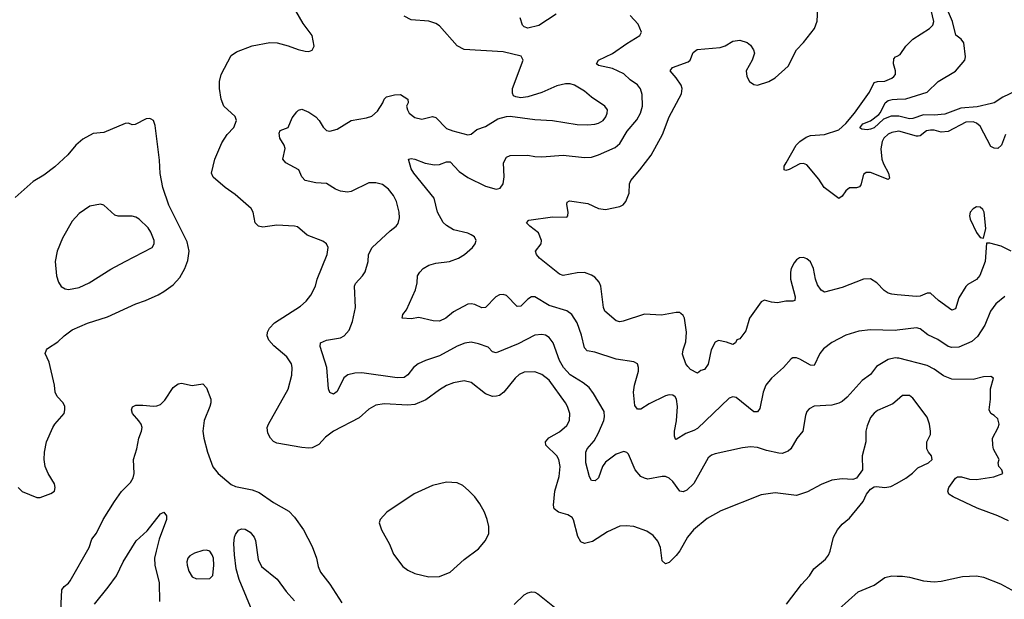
# Model space of a CAD drawing. Header units: inches. Extents: x 1771504 to 1971212, y 471788 to 643615.
# Tile 158 of 256: x 1815033 to 1820607, y 565037 to 568320. Entities that reach past the tile are written whole.
import ezdxf

# ---------------------------------------------------------------- set-up
doc = ezdxf.new("R2010")
doc.units = ezdxf.units.IN
doc.header["$MEASUREMENT"] = 0
doc.layers.add('B8516', color=7, linetype='Continuous')
doc.layers.add('B8526', color=7, linetype='Continuous')

msp = doc.modelspace()

# ---------------------------------------------------------------- linework, layer by layer
at = {"layer": 'B8516', "color": 5}
for points, elevation in [([(1820000, 566762), (1819970, 566764.8), (1819950, 566771.1), (1819926.4, 566786.4), (1819885.6, 566830), (1819850, 566852.3), (1819810, 566850.8), (1819690, 566803.2), (1819590, 566776.4), (1819570, 566788.4), (1819550, 566818), (1819538.8, 566850), (1819527.5, 566910), (1819510, 566948.2), (1819490, 566966.4), (1819470, 566972.7), (1819448.7, 566971.3), (1819430, 566959.1), (1819417, 566943), (1819401.1, 566910), (1819397.1, 566890), (1819396.5, 566850), (1819423.1, 566750), (1819420.7, 566730), (1819410, 566725.4), (1819370, 566726), (1819323.6, 566716.4), (1819290, 566719.8), (1819250, 566731.1), (1819230, 566722.4), (1819165.7, 566630), (1819143.1, 566556.9), (1819110, 566513.2), (1819094, 566506), (1819086, 566490), (1819070, 566480.9), (1819034.5, 566494.5), (1818990, 566503.1), (1818970, 566493), (1818948.4, 566450), (1818930, 566369.3), (1818910, 566339.3), (1818890, 566332.7), (1818870, 566317.2), (1818830, 566339.6), (1818815, 566355), (1818805.1, 566370), (1818785.2, 566425.2), (1818788.8, 566450), (1818804.7, 566495.3), (1818808.1, 566550), (1818795.9, 566630), (1818790, 566644.7), (1818776.4, 566656.4), (1818770, 566661), (1818750, 566661.5), (1818666.5, 566646.5), (1818570, 566651.8), (1818450, 566613), (1818430, 566609.5), (1818410, 566613.6), (1818345.7, 566670), (1818338.7, 566690), (1818323.1, 566810), (1818314.1, 566834.1), (1818290, 566861.5), (1818270, 566873.6), (1818230, 566887.8), (1818190, 566886.6), (1818110, 566871.1), (1818090, 566879.1), (1817975.4, 566970), (1817959.6, 566990), (1817952.7, 567010), (1817985.6, 567050), (1817986.9, 567070), (1817970, 567113), (1817920.7, 567150), (1817902.9, 567170), (1817915.3, 567184.7), (1818050, 567204.2), (1818130, 567201), (1818137.2, 567210), (1818138, 567230), (1818130, 567274), (1818132.9, 567287.1), (1818145.1, 567294.9), (1818250, 567278.5), (1818310, 567250.3), (1818350, 567244.4), (1818430, 567261.3), (1818450, 567270.6), (1818465.1, 567290), (1818483.1, 567336.9), (1818486, 567390), (1818492.8, 567410), (1818544.7, 567470), (1818607.2, 567552.8), (1818671.7, 567670), (1818710, 567770.6), (1818779.8, 567900.2), (1818783.9, 567930), (1818777.6, 567950), (1818750.5, 567990.5), (1818715.6, 568030), (1818729.5, 568050), (1818817.7, 568082.3), (1818828.6, 568091.4), (1818845.9, 568134.1), (1818868.8, 568151.2), (1818997.8, 568162.2), (1819027.1, 568172.9), (1819070, 568198.9), (1819110, 568204.2), (1819151.5, 568191.5), (1819170, 568176.3), (1819187.7, 568150), (1819193, 568130), (1819180.5, 568090), (1819146.4, 568030), (1819150, 567998), (1819164.4, 567970), (1819190, 567952.4), (1819210, 567948.9), (1819275.1, 567970), (1819310, 567990.4), (1819383.3, 568056.7), (1819430.5, 568149.5), (1819470, 568191.3), (1819532.7, 568270), (1819547.8, 568312.2), (1819556.3, 568456.3)], 520), ([(1820000, 566165.1), (1819976.2, 566143.8), (1819890, 566107.3), (1819870, 566091.8), (1819850, 566067), (1819830, 566019.5), (1819823.2, 565990), (1819823.6, 565930), (1819803.1, 565850), (1819804.9, 565770), (1819770, 565722.7), (1819750, 565716.2), (1819690, 565719.6), (1819630, 565711.3), (1819570, 565687.8), (1819493.5, 565646.5), (1819430, 565626), (1819310, 565639.8), (1819230, 565628.6), (1819002.3, 565537.7), (1818925.9, 565494.1), (1818847.4, 565430), (1818814.3, 565390), (1818770, 565311.8), (1818750, 565285.6), (1818710, 565245.1), (1818690, 565238), (1818670, 565255.3), (1818661.1, 565330), (1818646.7, 565366.7), (1818619.4, 565399.4), (1818582.7, 565422.7), (1818510, 565449.8), (1818466.1, 565453.9), (1818430, 565451.2), (1818360.8, 565419.2), (1818275.8, 565364.2), (1818230, 565353.3), (1818210, 565363.6), (1818192.9, 565392.9), (1818168, 565488), (1818160, 565500), (1818135.7, 565515.7), (1818084.2, 565530), (1818059.3, 565550), (1818054.6, 565570), (1818062.4, 565650), (1818086.6, 565733.4), (1818093, 565790), (1818084.6, 565830), (1818073.5, 565850), (1818012.3, 565910), (1818009.8, 565930), (1818029.1, 565950.9), (1818090, 565985.8), (1818130, 566021.1), (1818146.2, 566050), (1818147, 566090), (1818135, 566130), (1818124.1, 566150), (1818030, 566279.2), (1817990, 566310.8), (1817950, 566325.6), (1817890, 566323.1), (1817860.4, 566310), (1817837.4, 566290), (1817774.6, 566210), (1817750, 566192.1), (1817732.7, 566187.3), (1817710, 566186), (1817670, 566200.3), (1817590, 566264.4), (1817550, 566274.8), (1817490, 566263.5), (1817450, 566247.4), (1817410, 566224.2), (1817332.3, 566167.7), (1817270, 566141), (1817230, 566137.3), (1817095.9, 566144.1), (1817050, 566137.3), (1817010, 566114.3), (1816954.3, 566065.7), (1816810.1, 565989.9), (1816764.9, 565955.1), (1816725.9, 565914.1), (1816690, 565895.3), (1816670, 565892.8), (1816630, 565896.8), (1816490, 565921.4), (1816470, 565931.1), (1816453.5, 565950), (1816438.7, 565978.7), (1816434.5, 566010), (1816441, 566030), (1816552.4, 566227.6), (1816574, 566306), (1816575.1, 566350), (1816571.3, 566371.3), (1816546.6, 566410), (1816472.1, 566472.1), (1816444.2, 566504.2), (1816434, 566530), (1816435.6, 566550), (1816447.1, 566572.9), (1816476, 566604), (1816622.3, 566697.7), (1816654.5, 566725.5), (1816681, 566759), (1816707.8, 566810), (1816717.4, 566850), (1816773.3, 566990), (1816778.9, 567030), (1816769.6, 567050), (1816750, 567066.3), (1816660.6, 567100.6), (1816606.9, 567146.9), (1816590, 567151.2), (1816490, 567156.3), (1816410, 567144.5), (1816386, 567150), (1816365.7, 567170), (1816355.1, 567230), (1816342.9, 567250), (1816254, 567330), (1816196, 567370), (1816128.2, 567428.2), (1816118.3, 567450), (1816138.2, 567530), (1816178, 567622), (1816207.3, 567670), (1816245.1, 567710), (1816260.5, 567750), (1816252.7, 567772.7), (1816188.9, 567830), (1816173.3, 567870), (1816164.2, 567930), (1816164, 567970), (1816173.3, 568010), (1816230, 568117.1), (1816261, 568139), (1816350, 568171.5), (1816450, 568190.3), (1816491.3, 568190), (1816553, 568173), (1816610, 568150.4), (1816650, 568141.3), (1816670, 568140.4), (1816690, 568147.7), (1816700.7, 568170), (1816689.5, 568230), (1816638.5, 568298.5), (1816595.8, 568370)], 580), ([(1820000, 566403.6), (1819990, 566404.5), (1819950, 566395.7), (1819884.1, 566355.9), (1819850, 566309.7), (1819802.8, 566277.2), (1819718, 566182), (1819690, 566157.7), (1819670, 566147.3), (1819630, 566136.8), (1819530, 566131.3), (1819503.1, 566116.9), (1819490, 566101.2), (1819480.9, 566079.1), (1819467.4, 565990), (1819432, 565948), (1819399.6, 565890), (1819384.2, 565875.8), (1819350, 565863.5), (1819330, 565865.3), (1819260.4, 565880.4), (1819210, 565897.7), (1819170, 565900.4), (1819124.9, 565895.1), (1818970, 565861.6), (1818950, 565853.6), (1818930, 565838), (1818850, 565693.7), (1818810, 565654.5), (1818790, 565645.7), (1818770, 565649.6), (1818730, 565704.4), (1818710, 565722.7), (1818690, 565732.7), (1818670, 565733.6), (1818590, 565718.5), (1818570, 565722.5), (1818550, 565732.9), (1818517.4, 565770), (1818479, 565859), (1818470, 565869.6), (1818453.7, 565873.7), (1818410, 565859.2), (1818350, 565814.8), (1818332.4, 565790), (1818310, 565724.5), (1818291.9, 565708.1), (1818269.7, 565710), (1818259.8, 565730), (1818238.4, 565810), (1818237.7, 565870), (1818246.6, 565890), (1818284.9, 565935.1), (1818310, 565979.5), (1818339.8, 566050), (1818344.8, 566070), (1818341.8, 566101.8), (1818282.1, 566202.1), (1818256.3, 566236.3), (1818224.1, 566264.1), (1818150, 566308.5), (1818111, 566350), (1818089.9, 566390), (1818054.2, 566490), (1818030, 566519.7), (1818010, 566532.6), (1817990, 566537.7), (1817950, 566533.3), (1817855.4, 566484.6), (1817730, 566432.3), (1817710, 566438), (1817684.7, 566464.7), (1817630, 566484.5), (1817590, 566493.2), (1817552.6, 566487.4), (1817510, 566471.5), (1817410, 566417), (1817330.1, 566389.9), (1817289.5, 566370.5), (1817262, 566350), (1817230, 566307.8), (1817210, 566294), (1817170, 566290.8), (1816970, 566319.8), (1816930, 566318.9), (1816891.7, 566308.3), (1816868.9, 566291.1), (1816830, 566214.5), (1816810, 566199.5), (1816790, 566209.2), (1816782, 566230), (1816771.8, 566350), (1816735.1, 566470), (1816736, 566490), (1816770, 566504.2), (1816850, 566518.9), (1816870.7, 566529.3), (1816898.1, 566561.9), (1816917.8, 566610), (1816935.1, 566690), (1816928, 566810), (1816933.6, 566826.4), (1816974, 566870), (1816988.2, 566891.8), (1817005.6, 566950), (1817007.3, 566990), (1817029.6, 567030), (1817130, 567124.9), (1817164, 567150), (1817175.1, 567164.9), (1817182.9, 567197.1), (1817181.7, 567230), (1817166.6, 567290), (1817150, 567324.2), (1817120.7, 567360.7), (1817086.6, 567386.6), (1817050, 567396.8), (1817010, 567395.8), (1816910, 567347.1), (1816890, 567344), (1816850, 567348), (1816820.5, 567360.5), (1816770, 567391.6), (1816710, 567396.4), (1816649.3, 567410), (1816629.7, 567429.7), (1816612.7, 567470), (1816539.3, 567510), (1816523.7, 567530), (1816535.6, 567590), (1816529.7, 567610), (1816506.6, 567650), (1816502.4, 567677.6), (1816508.2, 567691.8), (1816552.7, 567710), (1816576.2, 567763.8), (1816602, 567798), (1816612.3, 567807.7), (1816630, 567813), (1816670, 567795.8), (1816710.4, 567770), (1816728.5, 567750), (1816751.5, 567711.5), (1816770, 567692.7), (1816790, 567688.9), (1816830, 567700.8), (1816910, 567749.1), (1816996.3, 567763.7), (1817026, 567774), (1817058.9, 567801.1), (1817089.6, 567850), (1817097, 567870), (1817110, 567883), (1817154.8, 567894.8), (1817190, 567896), (1817231.3, 567870), (1817232, 567850), (1817224, 567830), (1817228.2, 567810), (1817239.1, 567790), (1817270, 567766.4), (1817310, 567756.3), (1817370, 567772), (1817390, 567766), (1817450, 567703), (1817484.7, 567690), (1817570, 567668.9), (1817590, 567672.4), (1817621.8, 567698.2), (1817670, 567714.7), (1817741, 567759), (1817790, 567771.8), (1817810, 567773.4), (1817950, 567754.7), (1818050, 567748.4), (1818190, 567726.2), (1818250, 567724), (1818290, 567729.3), (1818310, 567734.7), (1818335.8, 567750), (1818351.5, 567770), (1818359.8, 567790), (1818360.4, 567810), (1818345.7, 567830), (1818270, 567881.7), (1818230, 567916.2), (1818173.7, 567950), (1818150, 567957.2), (1818122.7, 567957.3), (1818073.7, 567946.3), (1817990, 567907.3), (1817910, 567882.6), (1817870, 567878.4), (1817842.9, 567882.9), (1817829.6, 567889.6), (1817823.3, 567903.3), (1817823.6, 567930), (1817883.7, 568090), (1817872.9, 568112.9), (1817770, 568138.5), (1817550, 568151.1), (1817510, 568171.5), (1817410, 568285.1), (1817390, 568297.7), (1817348.8, 568311.2), (1817250, 568319.6), (1817210, 568340.5)], 560), ([(1820000, 566561.1), (1819990, 566559.8), (1819850, 566563.5), (1819784.3, 566555.7), (1819710, 566533.7), (1819630, 566492.3), (1819584.1, 566455.9), (1819562.3, 566430), (1819530, 566362), (1819510, 566363.1), (1819450, 566398), (1819430, 566405.1), (1819410, 566405.1), (1819400.4, 566399.6), (1819358, 566350), (1819290.2, 566290), (1819258, 566250), (1819241.8, 566210), (1819223, 566117), (1819210, 566098.7), (1819190, 566098.3), (1819090, 566179.8), (1819070, 566184.8), (1819050, 566176.8), (1818870, 566005), (1818850, 565992.8), (1818803.5, 565976.5), (1818750, 565942.7), (1818745.1, 565945.1), (1818740.4, 565960.4), (1818740.3, 565990), (1818751.7, 566048.3), (1818758, 566130), (1818752.3, 566170), (1818743.2, 566183.2), (1818730, 566193.1), (1818710, 566194.8), (1818690, 566189.8), (1818596.3, 566143.7), (1818550, 566113.5), (1818530, 566114.3), (1818514.9, 566134.9), (1818508.7, 566210), (1818513.1, 566250), (1818536.3, 566330), (1818537.3, 566350), (1818530.5, 566370.5), (1818510, 566382.2), (1818410, 566396.5), (1818290, 566436.5), (1818245.1, 566445.1), (1818230, 566462), (1818213, 566533), (1818190, 566602.4), (1818158.5, 566650), (1818130, 566670.7), (1818030, 566701.7), (1817950, 566751.2), (1817930, 566751.3), (1817910, 566738), (1817870, 566698), (1817850, 566695.6), (1817790, 566758.5), (1817770, 566764.2), (1817750, 566761.5), (1817728.9, 566750), (1817670, 566689.7), (1817650, 566687.8), (1817610, 566707.8), (1817590, 566711.3), (1817570, 566708), (1817490, 566666.3), (1817445.5, 566630), (1817410, 566613.3), (1817373.8, 566613.8), (1817293.6, 566633.6), (1817250, 566626.3), (1817198, 566630), (1817202.7, 566650), (1817223.5, 566676.5), (1817274, 566790), (1817282.9, 566830), (1817285.6, 566870), (1817298, 566890), (1817318, 566910), (1817350, 566930.2), (1817390, 566940.2), (1817466, 566950), (1817518, 566970), (1817551.1, 566990), (1817596.9, 567030), (1817612.3, 567050), (1817617.7, 567070), (1817607.8, 567090), (1817590, 567101.5), (1817570, 567111.6), (1817490, 567130.7), (1817450, 567154.2), (1817430, 567171.9), (1817398.1, 567230), (1817379.8, 567310), (1817263.9, 567450), (1817250, 567476), (1817235.3, 567530), (1817250, 567534.4), (1817269.6, 567530.4), (1817327.9, 567507.9), (1817381.5, 567498.5), (1817410, 567500.8), (1817450, 567515.6), (1817470, 567516), (1817520.8, 567460.8), (1817570, 567425.8), (1817670, 567376.5), (1817730, 567361.1), (1817753.3, 567366.7), (1817769.8, 567390.2), (1817775.3, 567430), (1817772, 567510), (1817790, 567542), (1817809.8, 567550.2), (1817910, 567553.6), (1817950, 567544.9), (1817990, 567542.7), (1818110, 567553.2), (1818230, 567539.2), (1818270, 567541.6), (1818310, 567553.8), (1818403.6, 567596.4), (1818430, 567619.6), (1818471.6, 567688.4), (1818526.6, 567753.4), (1818548.1, 567790), (1818558.5, 567830), (1818557.3, 567897.3), (1818547.7, 567927.7), (1818531.1, 567951.1), (1818490, 567979.6), (1818453.1, 568013.1), (1818390, 568043.7), (1818310, 568060.5), (1818298.4, 568070), (1818309.6, 568090), (1818390, 568128.3), (1818470, 568185.4), (1818544.7, 568230), (1818552.6, 568250), (1818534, 568294), (1818490, 568343.5)], 540), ([(1818070, 568351.6), (1817972.6, 568287.4), (1817910, 568272.9), (1817890, 568279.3), (1817879.3, 568290), (1817866, 568330)], 540), ([(1820000, 567686.3), (1819970, 567680.7), (1819950, 567671.4), (1819926.1, 567650), (1819915.5, 567630), (1819908, 567588), (1819913.3, 567530), (1819922.8, 567502.8), (1819951.7, 567450), (1819957.1, 567422.9), (1819950, 567414.5), (1819850, 567455.4), (1819824.6, 567455.4), (1819810, 567443.7), (1819794.7, 567385.3), (1819787.1, 567372.9), (1819770, 567367.3), (1819730, 567368), (1819710.4, 567350), (1819690, 567320.7), (1819670, 567307.8), (1819587.6, 567370), (1819557.3, 567417.3), (1819490, 567498.8), (1819470, 567505), (1819450, 567503.2), (1819390, 567472.1), (1819370, 567466), (1819361.2, 567470), (1819361.7, 567490), (1819371.4, 567510), (1819429.2, 567610), (1819448.9, 567631.1), (1819485.1, 567654.9), (1819510, 567664.6), (1819589.9, 567670.1), (1819670, 567695.8), (1819710, 567731.4), (1819759.1, 567790), (1819843.9, 567910), (1819870, 567964), (1819889.8, 567970.2), (1819930, 567971.8), (1819971, 567989), (1819981.8, 567998.2), (1819990.9, 568010), (1819990.8, 568030), (1819980.7, 568070), (1819981.5, 568098.5), (1819990.9, 568109.1), (1820000, 568113.5)], 480), ([(1820000, 567773.9), (1819967, 567773), (1819924.1, 567755.9), (1819870, 567708.2), (1819850, 567700.5), (1819830, 567695.6), (1819800.1, 567700.1), (1819790, 567708), (1819806.9, 567730), (1819850, 567746.4), (1819896.6, 567783.4), (1819906.1, 567793.9), (1819933.3, 567850), (1819950, 567862.3), (1819972, 567868), (1820000, 567869.5)], 460), ([(1815024.9, 565670), (1815047.3, 565647.3), (1815130, 565614.4), (1815150, 565613.8), (1815210, 565636.9), (1815230.5, 565649.5), (1815234.6, 565670), (1815231.1, 565691.1), (1815194.2, 565750), (1815177.6, 565790), (1815171.6, 565830), (1815173.3, 565870), (1815186, 565930), (1815220.9, 566010), (1815232.6, 566030), (1815284.4, 566090), (1815289.8, 566110), (1815288.5, 566130), (1815280.4, 566150), (1815246, 566186), (1815234.8, 566210), (1815230.7, 566250), (1815200.4, 566380.4), (1815178, 566430), (1815185.6, 566450), (1815190, 566457.3), (1815250, 566495.8), (1815285.4, 566530), (1815330, 566562.6), (1815417.8, 566602.2), (1815530, 566638), (1815690, 566711.7), (1815745.2, 566730), (1815817.8, 566762.2), (1815850, 566781.1), (1815901.3, 566818.7), (1815939.6, 566860.4), (1815969, 566911), (1815984.4, 566955.6), (1815991.9, 567010), (1815981, 567061), (1815877.4, 567270), (1815843.9, 567370), (1815828.9, 567448.9), (1815824.7, 567524.7), (1815801.2, 567721.2), (1815790, 567749), (1815777.5, 567757.5), (1815770, 567761.2), (1815750, 567759.3), (1815686.3, 567726.3), (1815670, 567725.2), (1815650, 567733.2), (1815630, 567731.8), (1815510, 567681.6), (1815450, 567676.2), (1815390, 567643.6), (1815351.3, 567608.7), (1815306, 567554), (1815233.1, 567486.9), (1815170, 567439.1), (1815110, 567403), (1815007, 567313)], 620), ([(1815262.8, 564897.2), (1815272.1, 565090), (1815285.1, 565110), (1815310, 565127.7), (1815319, 565141), (1815427.3, 565330), (1815441.4, 565378.6), (1815469.1, 565410.9), (1815506, 565490), (1815569.2, 565590.8), (1815610, 565647), (1815661.6, 565698.4), (1815675.7, 565724.3), (1815680.8, 565750), (1815678, 565830), (1815696, 565890), (1815707.1, 565950), (1815723.5, 565990), (1815726.3, 566010), (1815720.5, 566030), (1815708.7, 566048.7), (1815672.3, 566090), (1815667, 566110), (1815672.5, 566127.5), (1815690, 566137.1), (1815730, 566137.6), (1815790, 566130.3), (1815810, 566132.2), (1815830, 566141.3), (1815854.3, 566165.7), (1815902.6, 566237.4), (1815930, 566258.4), (1815950, 566261.6), (1816010, 566248.4), (1816070, 566257.3), (1816090, 566234.8), (1816115.3, 566170), (1816116, 566150), (1816110.3, 566130), (1816076.9, 566050), (1816070.2, 565990), (1816075.5, 565950), (1816096.5, 565870), (1816127.3, 565787.3), (1816157.6, 565750), (1816230, 565687), (1816255.2, 565675.2), (1816350, 565657.6), (1816390, 565642), (1816470, 565584.9), (1816556.5, 565536.5), (1816590, 565503), (1816639.5, 565430), (1816690, 565337.1), (1816714, 565270), (1816722.6, 565222.6), (1816735.6, 565190), (1816790, 565123.6), (1816857.5, 565017.5)], 580), ([(1819375.1, 565010), (1819458.5, 565121.5), (1819504.2, 565170), (1819529.8, 565210.2), (1819594.6, 565265.4), (1819612.7, 565287.3), (1819622, 565310), (1819640.9, 565390), (1819663.7, 565430), (1819690, 565462), (1819730, 565497.3), (1819792, 565570), (1819808.1, 565591.9), (1819826.7, 565633.3), (1819850, 565660.7), (1819870, 565674.8), (1819883.2, 565676.8), (1819930, 565671), (1819964.7, 565675.3), (1820000, 565695)], 580), ([(1815456.5, 565010), (1815534.8, 565105.2), (1815580.9, 565170), (1815619.8, 565250), (1815692.5, 565367.5), (1815754.3, 565425.7), (1815830, 565522), (1815850, 565531), (1815864, 565510), (1815863.8, 565490), (1815822.8, 565377.2), (1815805.2, 565310), (1815797.5, 565270), (1815798.8, 565230), (1815823.2, 565130), (1815825.5, 565025.5)], 560), ([(1816400.2, 564850), (1816276, 565150), (1816259.1, 565210), (1816249.8, 565290), (1816246.6, 565353.4), (1816249.8, 565390), (1816255.4, 565404.6), (1816272.1, 565427.9), (1816290, 565435.6), (1816310, 565434), (1816337.8, 565417.8), (1816360.3, 565390), (1816367.4, 565370), (1816383.4, 565263.4), (1816402.2, 565222.2), (1816491.2, 565151.2), (1816541.2, 565081.2), (1816588.4, 565028.4)], 560), ([(1819670, 564982.2), (1819780.4, 565079.6), (1819870, 565117.8), (1819930, 565160.6), (1819970, 565170.2), (1820000, 565168.9)], 560), ([(1817832.3, 565007.7), (1817890, 565062.6), (1817910, 565074.8), (1817930, 565079.8), (1817950, 565076.8), (1817967.3, 565067.3), (1818070, 564985.2)], 580)]:
    msp.add_lwpolyline(points, dxfattribs=dict(at, elevation=elevation))
for points, elevation in [([(1815490, 567275.1), (1815430, 567263.7), (1815370, 567222), (1815330, 567179.3), (1815276.7, 567083.3), (1815246, 567010), (1815234.9, 566950), (1815242, 566870), (1815252.7, 566832.7), (1815268.4, 566808.4), (1815290, 566796.3), (1815310, 566792.7), (1815370, 566802.7), (1815427.6, 566830), (1815550, 566907.1), (1815630, 566951.4), (1815783.7, 567030), (1815795.1, 567050), (1815794.7, 567070), (1815776.6, 567116.6), (1815760.7, 567140.7), (1815710, 567189.4), (1815690, 567200.9), (1815670, 567207), (1815590, 567207), (1815572.1, 567212.1), (1815510, 567269.2)], 640), ([(1817450, 565699.8), (1817370, 565680.9), (1817265.7, 565634.3), (1817112.7, 565530), (1817074.4, 565490), (1817068.8, 565470), (1817080.8, 565430), (1817126.4, 565350), (1817150, 565292.7), (1817202.5, 565222.5), (1817230, 565201.5), (1817270, 565182.7), (1817350, 565164.4), (1817410, 565166), (1817470, 565191), (1817550, 565262.5), (1817630, 565324), (1817671.1, 565370), (1817689.8, 565410), (1817689.8, 565450), (1817679.8, 565490), (1817664.2, 565530), (1817637.6, 565577.6), (1817610, 565617.4), (1817574.2, 565654.2), (1817541.3, 565681.3), (1817510, 565696.4)], 620), ([(1816090, 565315), (1816070, 565313.7), (1816022.2, 565297.8), (1815996.7, 565283.3), (1815985.2, 565270), (1815980.2, 565250), (1815981.3, 565230), (1815990, 565197.1), (1816010, 565163.7), (1816033.5, 565153.5), (1816110, 565155.3), (1816127.4, 565172.6), (1816131.8, 565230), (1816129.8, 565270), (1816123.5, 565290), (1816110, 565309.7)], 580)]:
    msp.add_lwpolyline(points, close=True, dxfattribs=dict(at, elevation=elevation))
at = {"layer": 'B8526', "color": 5}
for points, elevation in [([(1820000, 567869.5), (1820050, 567872.3), (1820169.7, 567910.3), (1820233.6, 567970), (1820331.3, 568028.7), (1820383, 568090), (1820388.3, 568110), (1820378.5, 568190), (1820362.4, 568210), (1820332.2, 568232.2), (1820314.7, 568310), (1820280.6, 568390), (1820261.6, 568481.6), (1820253.6, 568570), (1820243.2, 568603.2), (1820217, 568637), (1820123.4, 568730), (1820109.1, 568750), (1820084.5, 568804.5), (1820063.3, 568823.3), (1820015.1, 568850), (1820000, 568860.6)], 460), ([(1820000, 568113.5), (1820017.9, 568122.1), (1820049, 568170), (1820089.8, 568210), (1820183.9, 568270), (1820203.1, 568290), (1820208.8, 568310), (1820186.5, 568406.5), (1820167.7, 568530), (1820152.3, 568572.3), (1820100.4, 568670), (1820030, 568750.9), (1820010, 568763.4), (1820000, 568766.2)], 480), ([(1820670, 567915.3), (1820598.9, 567881.1), (1820550.7, 567849.3), (1820535, 567845), (1820452.7, 567827.3), (1820361.6, 567818.4), (1820270, 567785.5), (1820210, 567778.8), (1820150, 567781.7), (1820090, 567760.9), (1820070, 567758.5), (1820010, 567774.1), (1820000, 567773.9)], 460), ([(1820613.7, 567670), (1820591.3, 567608.7), (1820570, 567591.5), (1820550, 567592.6), (1820530, 567602.4), (1820470, 567717.7), (1820450, 567734.6), (1820430, 567741.6), (1820390, 567739.8), (1820290, 567686.5), (1820250, 567682.7), (1820210, 567694.2), (1820190, 567695.3), (1820166.3, 567690), (1820130, 567662.8), (1820118.9, 567661.1), (1820110, 567660.2), (1820010, 567688.2), (1820000, 567686.3)], 480), ([(1820646.9, 567010), (1820590, 567036.5), (1820524.9, 567055.1), (1820506.4, 567053.6), (1820498.6, 566950), (1820468.5, 566871.5), (1820450, 566848.2), (1820399.9, 566820.1), (1820390.2, 566809.8), (1820350, 566745.1), (1820330, 566682), (1820310, 566675.1), (1820234.7, 566730), (1820190, 566771.5), (1820170, 566771.5), (1820130, 566754.5), (1820110, 566751.9), (1820000, 566762)], 520), ([(1820610, 566752.1), (1820558.3, 566710), (1820529.1, 566670), (1820496.5, 566590), (1820455.2, 566524.8), (1820423.4, 566496.6), (1820350, 566464.6), (1820310, 566463.7), (1820289.4, 566469.4), (1820230, 566509), (1820175.1, 566535.1), (1820130, 566568.7), (1820110, 566575.3), (1820000, 566561.1)], 540), ([(1820630, 565481.6), (1820570, 565509.8), (1820453.9, 565553.9), (1820316.8, 565616.8), (1820293.4, 565633.4), (1820286.6, 565650), (1820292.4, 565670), (1820330, 565723.7), (1820342.7, 565730), (1820364.7, 565730), (1820410, 565716.9), (1820450, 565714.9), (1820548.3, 565731.7), (1820599, 565750), (1820593.2, 565770), (1820575.6, 565790), (1820573, 565810), (1820577.4, 565830), (1820546.7, 565886.7), (1820541.6, 565910), (1820540.5, 565950), (1820573, 566010), (1820577.6, 566030), (1820570, 566059), (1820550, 566079), (1820530, 566088.7), (1820521.2, 566110), (1820529.4, 566170.6), (1820528.2, 566230), (1820546.6, 566290), (1820530, 566299.7), (1820490, 566296.8), (1820430, 566281.8), (1820310, 566284.7), (1820262.4, 566302.4), (1820210, 566341.2), (1820170, 566361.2), (1820010, 566402.6), (1820000, 566403.6)], 560), ([(1820000, 565695), (1820050, 565722.8), (1820087.9, 565752.1), (1820117.7, 565782.3), (1820178, 565810), (1820199.5, 565830), (1820195.1, 565850), (1820177.2, 565870), (1820169.3, 565890), (1820169.3, 565930), (1820189.3, 565970), (1820189.4, 565990), (1820182.9, 566030), (1820169.6, 566069.6), (1820090, 566177.2), (1820070, 566191.6), (1820030, 566192), (1820000, 566165.1)], 580), ([(1820000, 565168.9), (1820030, 565167.7), (1820070, 565162), (1820150, 565141.2), (1820210, 565136.5), (1820250, 565140.8), (1820370, 565166.5), (1820450, 565170.2), (1820490, 565162.6), (1820585.4, 565125.4), (1820690, 565068.9)], 560)]:
    msp.add_lwpolyline(points, dxfattribs=dict(at, elevation=elevation))
at = {"layer": 'B8526', "color": 5, "elevation": 520}
msp.add_lwpolyline([(1820450, 567259.7), (1820430, 567249.6), (1820414, 567230), (1820410.3, 567210), (1820414.6, 567190), (1820450, 567115.5), (1820470, 567087.3), (1820490, 567082), (1820502.3, 567137.7), (1820492.8, 567230), (1820484.9, 567244.9), (1820470, 567258.7)], close=True, dxfattribs=at)

doc.saveas('drawing.dxf')
